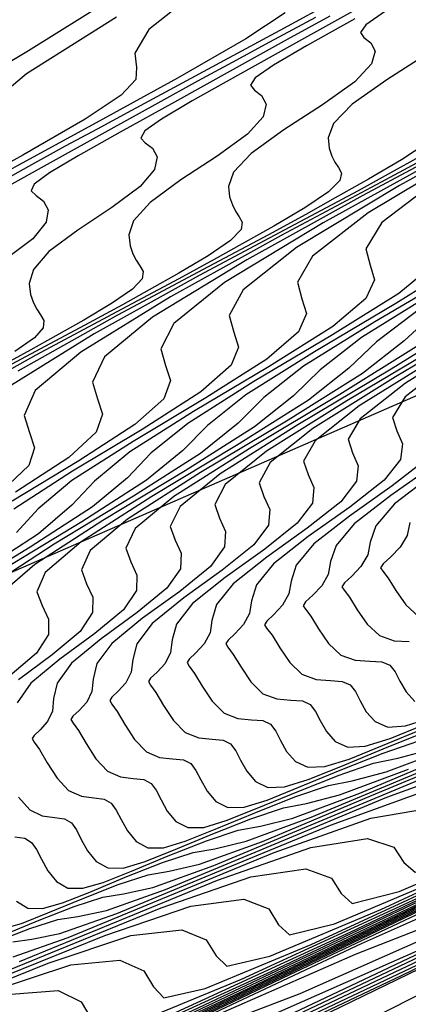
# Model space of a CAD drawing. Extents: x 3249832 to 3255657, y 13789405 to 13793316.
# Tile 192 of 256: x 3254639.33 to 3254644.04, y 13790552.26 to 13790564.2. Entities that reach past the tile are written whole.
import ezdxf

# ---------------------------------------------------------------- set-up
doc = ezdxf.new("R2010")
doc.units = 0
doc.header["$LTSCALE"] = 100
doc.header["$MEASUREMENT"] = 0
for name, color, linetype in [('GRATIO_CON', 10, 'CONTINUOUS'), ('GRATIO_ICON', 7, 'CONTINUOUS'), ('TARGETS_EAST', 7, 'CONTINUOUS')]:
    doc.layers.add(name, color=color, linetype=linetype)

# ---------------------------------------------------------------- blocks, each defined once
blk = doc.blocks.new('Gratio_032316_contours')
at = {"layer": 'GRATIO_CON', "color": 1, "linetype": 'Continuous', "flags": 128}
for points in [[(3254631.749, 13790546.781), (3254642.139, 13790551.705), (3254660.612, 13790560.669)], [(3254629.952, 13790546.105), (3254633.823, 13790547.807), (3254643.957, 13790552.61), (3254661.97, 13790561.35)], [(3254632.081, 13790547.153), (3254635.895, 13790548.831), (3254645.776, 13790553.514), (3254663.328, 13790562.031)], [(3254631.435, 13790547.138), (3254632.413, 13790547.577), (3254633.213, 13790547.874), (3254634.21, 13790548.201), (3254637.966, 13790549.856), (3254647.594, 13790554.419), (3254664.686, 13790562.712)], [(3254631.869, 13790547.388), (3254633.138, 13790547.995), (3254634.625, 13790548.706), (3254636.099, 13790549.384), (3254637.288, 13790549.873), (3254638.468, 13790550.296), (3254642.109, 13790551.904), (3254651.231, 13790556.227), (3254667.403, 13790564.074)], [(3254631.84, 13790547.41), (3254632.994, 13790547.946), (3254634.48, 13790548.657), (3254636.22, 13790549.489), (3254637.942, 13790550.288), (3254639.325, 13790550.873), (3254640.596, 13790551.344), (3254644.18, 13790552.928), (3254653.049, 13790557.132), (3254668.761, 13790564.755)], [(3254631.889, 13790547.498), (3254632.798, 13790547.888), (3254634.12, 13790548.504), (3254635.822, 13790549.319), (3254637.815, 13790550.273), (3254639.785, 13790551.192), (3254641.362, 13790551.872), (3254642.725, 13790552.392), (3254646.252, 13790553.953), (3254654.868, 13790558.036)], [(3254640.43, 13790564.448), (3254639.432, 13790563.82), (3254638.263, 13790563.122), (3254637.298, 13790562.502), (3254636.816, 13790562.072), (3254636.7, 13790561.802), (3254636.734, 13790561.624), (3254636.728, 13790561.473), (3254636.582, 13790561.296), (3254636.223, 13790561.042), (3254635.617, 13790560.683), (3254634.899, 13790560.283), (3254634.249, 13790559.93), (3254633.792, 13790559.683), (3254633.444, 13790559.494), (3254633.071, 13790559.288), (3254632.582, 13790559.015), (3254632.076, 13790558.72)], [(3254632.175, 13790547.743), (3254632.733, 13790547.921), (3254633.757, 13790548.365), (3254635.246, 13790549.062), (3254637.164, 13790549.981), (3254639.41, 13790551.056), (3254641.628, 13790552.095), (3254643.399, 13790552.872), (3254644.854, 13790553.44), (3254648.323, 13790554.977), (3254656.686, 13790558.941)], [(3254640.502, 13790564.228), (3254639.41, 13790563.541), (3254638.855, 13790563.077)], [(3254632.15, 13790549.075), (3254632.68, 13790549.184), (3254633.038, 13790549.114), (3254633.247, 13790548.922), (3254633.361, 13790548.699), (3254633.462, 13790548.537), (3254633.742, 13790548.528), (3254634.421, 13790548.766), (3254635.673, 13790549.32), (3254637.498, 13790550.178), (3254639.848, 13790551.304), (3254642.6, 13790552.623), (3254645.314, 13790553.903), (3254647.474, 13790554.871), (3254649.112, 13790555.536), (3254652.466, 13790557.026), (3254660.323, 13790560.75)], [(3254642.547, 13790564.281), (3254642.067, 13790563.967), (3254641.24, 13790563.491), (3254640.255, 13790562.947), (3254639.359, 13790562.46), (3254638.733, 13790562.122)], [(3254632.196, 13790549.185), (3254632.834, 13790549.411), (3254633.407, 13790549.54), (3254633.789, 13790549.483), (3254634.006, 13790549.297), (3254634.12, 13790549.076), (3254634.223, 13790548.917), (3254634.525, 13790548.921), (3254635.265, 13790549.188), (3254636.632, 13790549.798), (3254638.624, 13790550.736), (3254641.191, 13790551.966), (3254644.195, 13790553.407), (3254647.157, 13790554.807), (3254649.511, 13790555.871), (3254651.241, 13790556.584), (3254654.537, 13790558.05)], [(3254643.179, 13790564.451), (3254642.479, 13790564.07), (3254641.806, 13790563.706), (3254641.2, 13790563.377), (3254640.684, 13790563.099), (3254640.267, 13790562.874), (3254639.88, 13790562.664), (3254639.435, 13790562.42), (3254638.875, 13790562.11)], [(3254631.898, 13790549.2), (3254632.246, 13790549.282), (3254632.829, 13790549.496), (3254633.518, 13790549.746), (3254634.134, 13790549.896), (3254634.539, 13790549.851), (3254634.764, 13790549.671), (3254634.878, 13790549.454), (3254634.984, 13790549.298), (3254635.309, 13790549.313), (3254636.109, 13790549.61), (3254637.59, 13790550.275), (3254639.75, 13790551.294), (3254642.533, 13790552.628), (3254645.79, 13790554.19), (3254649, 13790555.71), (3254651.548, 13790556.87), (3254653.37, 13790557.631)], [(3254642.914, 13790564.227), (3254642.356, 13790563.925), (3254641.904, 13790563.681), (3254641.484, 13790563.453), (3254641.002, 13790563.189), (3254640.395, 13790562.853), (3254639.734, 13790562.486), (3254639.124, 13790562.146)], [(3254632.135, 13790549.499), (3254632.271, 13790549.483), (3254632.463, 13790549.48), (3254632.836, 13790549.573), (3254633.463, 13790549.808), (3254634.202, 13790550.081), (3254634.861, 13790550.251), (3254635.29, 13790550.22), (3254635.522, 13790550.046), (3254635.637, 13790549.831), (3254635.746, 13790549.679), (3254636.092, 13790549.706), (3254636.953, 13790550.033), (3254638.548, 13790550.753), (3254640.876, 13790551.853), (3254643.875, 13790553.29), (3254647.385, 13790554.974), (3254650.843, 13790556.614), (3254653.585, 13790557.87)], [(3254643.088, 13790564.243), (3254642.569, 13790563.958), (3254641.915, 13790563.596), (3254641.203, 13790563.201), (3254640.545, 13790562.834), (3254640.035, 13790562.547), (3254639.688, 13790562.342), (3254639.503, 13790562.206), (3254639.466, 13790562.125), (3254639.525, 13790562.067), (3254639.615, 13790562), (3254639.615, 13790562), (3254639.674, 13790561.894), (3254639.648, 13790561.743), (3254639.486, 13790561.544), (3254639.165, 13790561.302)], [(3254632.154, 13790549.769), (3254632.265, 13790549.731), (3254632.397, 13790549.754), (3254632.569, 13790549.82), (3254632.792, 13790549.911), (3254633.027, 13790549.996), (3254633.229, 13790550.04), (3254633.38, 13790550.032), (3254633.594, 13790550.04), (3254634.015, 13790550.156), (3254634.729, 13790550.431), (3254635.57, 13790550.751), (3254636.315, 13790550.963), (3254636.79, 13790550.957), (3254637.039, 13790550.795), (3254637.154, 13790550.586), (3254637.268, 13790550.44), (3254637.659, 13790550.491), (3254638.641, 13790550.877), (3254640.465, 13790551.708), (3254643.127, 13790552.969), (3254646.559, 13790554.614), (3254650.575, 13790556.541), (3254654.529, 13790558.422)], [(3254643.388, 13790564.211), (3254642.803, 13790563.883), (3254642.404, 13790563.649), (3254642.183, 13790563.494), (3254642.126, 13790563.404), (3254642.175, 13790563.344), (3254642.26, 13790563.279), (3254642.26, 13790563.279), (3254642.315, 13790563.176), (3254642.278, 13790563.023), (3254642.089, 13790562.813), (3254641.72, 13790562.546), (3254641.28, 13790562.256), (3254640.907, 13790561.984), (3254640.708, 13790561.762), (3254640.65, 13790561.59), (3254640.666, 13790561.459), (3254640.7, 13790561.36), (3254640.739, 13790561.282), (3254640.783, 13790561.216), (3254640.822, 13790561.147), (3254640.811, 13790561.059), (3254640.695, 13790560.933), (3254640.441, 13790560.757), (3254640.106, 13790560.557), (3254639.767, 13790560.365), (3254639.464, 13790560.197), (3254639.083, 13790559.989)], [(3254638.442, 13790550.883), (3254639.484, 13790551.3), (3254641.423, 13790552.186), (3254644.253, 13790553.527), (3254647.901, 13790555.275), (3254652.17, 13790557.325), (3254656.372, 13790559.325)], [(3254643.762, 13790564.302), (3254643.524, 13790564.138), (3254643.457, 13790564.043), (3254643.5, 13790563.982), (3254643.583, 13790563.918), (3254643.583, 13790563.918), (3254643.636, 13790563.817), (3254643.593, 13790563.663), (3254643.39, 13790563.447), (3254642.998, 13790563.169), (3254642.529, 13790562.864), (3254642.133, 13790562.579), (3254641.92, 13790562.352), (3254641.857, 13790562.179), (3254641.872, 13790562.05), (3254641.905, 13790561.953), (3254641.944, 13790561.876), (3254641.987, 13790561.811), (3254642.025, 13790561.743), (3254642.01, 13790561.654), (3254641.884, 13790561.523), (3254641.612, 13790561.338), (3254641.256, 13790561.126), (3254640.896, 13790560.923), (3254640.574, 13790560.744), (3254640.169, 13790560.524), (3254639.517, 13790560.176), (3254638.534, 13790559.65)], [(3254644.908, 13790564.303), (3254644.692, 13790564.082), (3254644.276, 13790563.791), (3254643.779, 13790563.471), (3254643.359, 13790563.175), (3254643.133, 13790562.941), (3254643.065, 13790562.768), (3254643.078, 13790562.641), (3254643.111, 13790562.545), (3254643.149, 13790562.47), (3254643.192, 13790562.406), (3254643.228, 13790562.339), (3254643.209, 13790562.249), (3254643.072, 13790562.113), (3254642.784, 13790561.92), (3254642.406, 13790561.696), (3254642.025, 13790561.481), (3254641.684, 13790561.291), (3254641.256, 13790561.058), (3254640.565, 13790560.689), (3254639.524, 13790560.133), (3254638.377, 13790559.49)], [(3254639.225, 13790551.276), (3254640.328, 13790551.722), (3254642.382, 13790552.663), (3254645.379, 13790554.085), (3254649.243, 13790555.937), (3254653.765, 13790558.108)], [(3254645.553, 13790564.413), (3254645.029, 13790564.079), (3254644.585, 13790563.77), (3254644.346, 13790563.531), (3254644.272, 13790563.358), (3254644.285, 13790563.232), (3254644.317, 13790563.138), (3254644.354, 13790563.064), (3254644.396, 13790563.001), (3254644.431, 13790562.935), (3254644.407, 13790562.844), (3254644.261, 13790562.704), (3254643.955, 13790562.501), (3254643.556, 13790562.265), (3254643.153, 13790562.038), (3254642.794, 13790561.838), (3254642.342, 13790561.592), (3254641.613, 13790561.203), (3254640.514, 13790560.616), (3254639.303, 13790559.94)], [(3254639.314, 13790551.92), (3254639.43, 13790551.718), (3254639.552, 13790551.582), (3254640.009, 13790551.668), (3254641.172, 13790552.145), (3254643.34, 13790553.141), (3254646.505, 13790554.643), (3254650.585, 13790556.599), (3254655.36, 13790558.892)], [(3254646.764, 13790564.252), (3254646.804, 13790564.191), (3254646.837, 13790564.127), (3254646.805, 13790564.034), (3254646.639, 13790563.885), (3254646.298, 13790563.664), (3254645.856, 13790563.404), (3254645.411, 13790563.154), (3254645.014, 13790562.933), (3254644.514, 13790562.661), (3254643.709, 13790562.231), (3254642.495, 13790561.583), (3254641.154, 13790560.839), (3254640.067, 13790560.169), (3254639.515, 13790559.702), (3254639.38, 13790559.402), (3254639.444, 13790559.195), (3254639.507, 13790559.01), (3254639.438, 13790558.794), (3254639.123, 13790558.495)], [(3254638.99, 13790552.426), (3254639.949, 13790552.741), (3254640.542, 13790552.799), (3254640.831, 13790552.669), (3254640.948, 13790552.473), (3254641.075, 13790552.343), (3254641.575, 13790552.453), (3254642.86, 13790552.989), (3254645.257, 13790554.096), (3254648.757, 13790555.759), (3254653.269, 13790557.923)], [(3254647.47, 13790564.245), (3254647.006, 13790563.974), (3254646.54, 13790563.711), (3254646.124, 13790563.48), (3254645.6, 13790563.195), (3254644.757, 13790562.745), (3254643.485, 13790562.066), (3254642.079, 13790561.289), (3254640.938, 13790560.591), (3254640.356, 13790560.11), (3254640.209, 13790559.806), (3254640.27, 13790559.601), (3254640.332, 13790559.417), (3254640.256, 13790559.199), (3254639.923, 13790558.893), (3254639.275, 13790558.47)], [(3254638.527, 13790552.3), (3254639.674, 13790552.761), (3254640.676, 13790553.097), (3254641.293, 13790553.167), (3254641.589, 13790553.044), (3254641.707, 13790552.851), (3254641.836, 13790552.724), (3254642.359, 13790552.846), (3254643.704, 13790553.412), (3254646.215, 13790554.574), (3254649.883, 13790556.317), (3254654.611, 13790558.585)], [(3254647.669, 13790564.269), (3254647.234, 13790564.027), (3254646.687, 13790563.729), (3254645.805, 13790563.259), (3254644.475, 13790562.549), (3254643.005, 13790561.738), (3254641.81, 13790561.013), (3254641.196, 13790560.518), (3254641.037, 13790560.21), (3254641.096, 13790560.006), (3254641.156, 13790559.824), (3254641.073, 13790559.604), (3254640.722, 13790559.29), (3254640.044, 13790558.851), (3254639.235, 13790558.362)], [(3254639.16, 13790552.611), (3254640.358, 13790553.096), (3254641.403, 13790553.453), (3254642.043, 13790553.536), (3254642.347, 13790553.419), (3254642.465, 13790553.228), (3254642.597, 13790553.104), (3254643.142, 13790553.239), (3254644.548, 13790553.834), (3254647.174, 13790555.051), (3254651.009, 13790556.875), (3254655.953, 13790559.247)], [(3254647.773, 13790564.263), (3254646.853, 13790563.772), (3254645.465, 13790563.032), (3254643.93, 13790562.188), (3254642.681, 13790561.436), (3254642.037, 13790560.925), (3254641.866, 13790560.614), (3254641.922, 13790560.412), (3254641.98, 13790560.231), (3254641.89, 13790560.009), (3254641.522, 13790559.687), (3254640.813, 13790559.233), (3254639.968, 13790558.724), (3254639.258, 13790558.266)], [(3254638.734, 13790552.489), (3254639.793, 13790552.923), (3254641.042, 13790553.431), (3254642.13, 13790553.808), (3254642.794, 13790553.904), (3254643.106, 13790553.793), (3254643.224, 13790553.605), (3254643.358, 13790553.485), (3254643.925, 13790553.631), (3254645.392, 13790554.257), (3254648.132, 13790555.529), (3254652.135, 13790557.433), (3254657.295, 13790559.908)], [(3254648.949, 13790564.8), (3254647.445, 13790563.999), (3254645.781, 13790563.087), (3254644.424, 13790562.28), (3254643.718, 13790561.741), (3254643.523, 13790561.423), (3254643.574, 13790561.222), (3254643.628, 13790561.045), (3254643.524, 13790560.82), (3254643.121, 13790560.481), (3254642.351, 13790559.995), (3254641.433, 13790559.449), (3254640.662, 13790558.959), (3254640.234, 13790558.605), (3254639.961, 13790558.313), (3254639.556, 13790557.968), (3254638.831, 13790557.496)], [(3254639.247, 13790552.84), (3254639.913, 13790553.072), (3254641.06, 13790553.546), (3254642.41, 13790554.101), (3254643.584, 13790554.52), (3254644.295, 13790554.641), (3254644.622, 13790554.543), (3254644.741, 13790554.36), (3254644.881, 13790554.246), (3254645.492, 13790554.416), (3254647.08, 13790555.101), (3254650.049, 13790556.484), (3254654.386, 13790558.549)], [(3254648.435, 13790564.482), (3254646.707, 13790563.536), (3254645.295, 13790562.702), (3254644.559, 13790562.149), (3254644.351, 13790561.827), (3254644.399, 13790561.628), (3254644.452, 13790561.452), (3254644.341, 13790561.225), (3254643.921, 13790560.879), (3254643.119, 13790560.377), (3254642.166, 13790559.811), (3254641.365, 13790559.305), (3254640.918, 13790558.943), (3254640.632, 13790558.645), (3254640.21, 13790558.292), (3254639.456, 13790557.804), (3254638.563, 13790557.259)], [(3254639.243, 13790553.019), (3254639.476, 13790553.051), (3254639.812, 13790553.12), (3254640.503, 13790553.364), (3254641.693, 13790553.857), (3254643.094, 13790554.436), (3254644.311, 13790554.875), (3254645.045, 13790555.01), (3254645.381, 13790554.917), (3254645.5, 13790554.738), (3254645.642, 13790554.627), (3254646.275, 13790554.809), (3254647.924, 13790555.524), (3254651.007, 13790556.962), (3254655.512, 13790559.107)], [(3254649.425, 13790564.965), (3254647.632, 13790563.986), (3254646.167, 13790563.124), (3254645.4, 13790562.557), (3254645.18, 13790562.231), (3254645.225, 13790562.033), (3254645.276, 13790561.859), (3254645.158, 13790561.63), (3254644.72, 13790561.276), (3254643.888, 13790560.758), (3254642.899, 13790560.173), (3254642.067, 13790559.652), (3254641.602, 13790559.28), (3254641.303, 13790558.977), (3254640.864, 13790558.615), (3254640.081, 13790558.112), (3254639.154, 13790557.549)], [(3254639.043, 13790553.024), (3254639.451, 13790553.183), (3254639.79, 13790553.29), (3254640.031, 13790553.326), (3254640.378, 13790553.4), (3254641.093, 13790553.655), (3254642.326, 13790554.169), (3254643.778, 13790554.772), (3254645.038, 13790555.231), (3254645.795, 13790555.378), (3254646.139, 13790555.292), (3254646.259, 13790555.115), (3254646.403, 13790555.008), (3254647.058, 13790555.201), (3254648.768, 13790555.946), (3254651.965, 13790557.439), (3254656.638, 13790559.665)], [(3254648.558, 13790564.435), (3254647.038, 13790563.546), (3254646.24, 13790562.965), (3254646.008, 13790562.635), (3254646.051, 13790562.439), (3254646.1, 13790562.266), (3254645.975, 13790562.036), (3254645.52, 13790561.673), (3254644.657, 13790561.139), (3254643.632, 13790560.536), (3254642.769, 13790559.998), (3254642.286, 13790559.618), (3254641.975, 13790559.309), (3254641.519, 13790558.939), (3254640.706, 13790558.421), (3254639.745, 13790557.839), (3254638.947, 13790557.322)], [(3254639.162, 13790553.117), (3254639.564, 13790553.284), (3254639.986, 13790553.449), (3254640.336, 13790553.56), (3254640.585, 13790553.6), (3254640.943, 13790553.68), (3254641.682, 13790553.947), (3254642.959, 13790554.48), (3254644.462, 13790555.107), (3254645.765, 13790555.587), (3254646.546, 13790555.747), (3254646.897, 13790555.667), (3254647.017, 13790555.493), (3254647.165, 13790555.388), (3254647.842, 13790555.594), (3254649.612, 13790556.368), (3254652.924, 13790557.917), (3254657.764, 13790560.223)], [(3254648.781, 13790564.39), (3254647.922, 13790563.781), (3254647.666, 13790563.443), (3254647.703, 13790563.25), (3254647.748, 13790563.08), (3254647.609, 13790562.846), (3254647.119, 13790562.467), (3254646.195, 13790561.902), (3254645.098, 13790561.26), (3254644.174, 13790560.691), (3254643.654, 13790560.293), (3254643.318, 13790559.973), (3254642.827, 13790559.586), (3254641.956, 13790559.037), (3254640.927, 13790558.419), (3254640.071, 13790557.871), (3254639.636, 13790557.498), (3254639.536, 13790557.264), (3254639.601, 13790557.097), (3254639.677, 13790556.933), (3254639.677, 13790556.747), (3254639.532, 13790556.521), (3254639.207, 13790556.246)], [(3254639.29, 13790553.511), (3254639.426, 13790553.428), (3254639.603, 13790553.423), (3254639.844, 13790553.492), (3254640.176, 13790553.624), (3254640.606, 13790553.803), (3254641.057, 13790553.98), (3254641.43, 13790554.102), (3254641.693, 13790554.149), (3254642.074, 13790554.241), (3254642.862, 13790554.53), (3254644.225, 13790555.103), (3254645.83, 13790555.777), (3254647.219, 13790556.298), (3254648.047, 13790556.483), (3254648.414, 13790556.416), (3254648.535, 13790556.248), (3254648.687, 13790556.15), (3254649.408, 13790556.379), (3254651.3, 13790557.213), (3254654.84, 13790558.872)], [(3254649.652, 13790564.812), (3254648.762, 13790564.189), (3254648.494, 13790563.848), (3254648.529, 13790563.655), (3254648.572, 13790563.487), (3254648.426, 13790563.251), (3254647.918, 13790562.865), (3254646.964, 13790562.283), (3254645.831, 13790561.623), (3254644.876, 13790561.037), (3254644.339, 13790560.631), (3254643.989, 13790560.305), (3254643.481, 13790559.91), (3254642.581, 13790559.345), (3254641.518, 13790558.709), (3254640.632, 13790558.145), (3254640.181, 13790557.764), (3254640.075, 13790557.528), (3254640.138, 13790557.361), (3254640.213, 13790557.199), (3254640.21, 13790557.013), (3254640.059, 13790556.783), (3254639.722, 13790556.501), (3254639.312, 13790556.198)], [(3254639.27, 13790554.292), (3254639.389, 13790554.275), (3254639.471, 13790554.226), (3254639.532, 13790554.139), (3254639.592, 13790554.021), (3254639.669, 13790553.882), (3254639.773, 13790553.753), (3254639.911, 13790553.672), (3254640.092, 13790553.669), (3254640.34, 13790553.741), (3254640.684, 13790553.878), (3254641.127, 13790554.062), (3254641.592, 13790554.245), (3254641.977, 13790554.373), (3254642.248, 13790554.423), (3254642.639, 13790554.521), (3254643.452, 13790554.822), (3254644.858, 13790555.415)], [(3254649.323, 13790564.252), (3254649.355, 13790564.061), (3254649.396, 13790563.894), (3254649.243, 13790563.657), (3254648.718, 13790563.262), (3254647.733, 13790562.665), (3254646.564, 13790561.985), (3254645.578, 13790561.384), (3254645.023, 13790560.968), (3254644.661, 13790560.637), (3254644.135, 13790560.233), (3254643.206, 13790559.654), (3254642.109, 13790558.998), (3254641.194, 13790558.419), (3254640.727, 13790558.03), (3254640.614, 13790557.792), (3254640.676, 13790557.626), (3254640.749, 13790557.465), (3254640.744, 13790557.278), (3254640.585, 13790557.045), (3254640.237, 13790556.757), (3254639.813, 13790556.446), (3254639.464, 13790556.155), (3254639.297, 13790555.918)], [(3254639.311, 13790554.772), (3254639.449, 13790554.621), (3254639.601, 13790554.549), (3254639.748, 13790554.529), (3254639.87, 13790554.513), (3254639.954, 13790554.464), (3254640.015, 13790554.379), (3254640.074, 13790554.261), (3254640.151, 13790554.123), (3254640.256, 13790553.995), (3254640.395, 13790553.916), (3254640.581, 13790553.915), (3254640.837, 13790553.99), (3254641.191, 13790554.132), (3254641.648, 13790554.322), (3254642.127, 13790554.511), (3254642.524, 13790554.643), (3254642.802, 13790554.698), (3254643.204, 13790554.801), (3254644.041, 13790555.113)], [(3254644.789, 13790560.557), (3254643.831, 13790559.962), (3254642.7, 13790559.288), (3254641.756, 13790558.694), (3254641.272, 13790558.297), (3254641.153, 13790558.056), (3254641.213, 13790557.89), (3254641.286, 13790557.73), (3254641.277, 13790557.543), (3254641.112, 13790557.307), (3254640.752, 13790557.013), (3254640.315, 13790556.694), (3254639.954, 13790556.397), (3254639.78, 13790556.157), (3254639.737, 13790555.968), (3254639.724, 13790555.817), (3254639.663, 13790555.691), (3254639.576, 13790555.591), (3254639.503, 13790555.523), (3254639.479, 13790555.484), (3254639.504, 13790555.441), (3254639.568, 13790555.352), (3254639.662, 13790555.192), (3254639.78, 13790555.006), (3254639.92, 13790554.855), (3254640.075, 13790554.785), (3254640.225, 13790554.766), (3254640.351, 13790554.751), (3254640.436, 13790554.703), (3254640.498, 13790554.618), (3254640.557, 13790554.501), (3254640.634, 13790554.364), (3254640.739, 13790554.237), (3254640.88, 13790554.16), (3254641.07, 13790554.161), (3254641.333, 13790554.239), (3254641.698, 13790554.385), (3254642.169, 13790554.581), (3254642.663, 13790554.777), (3254643.07, 13790554.914), (3254643.356, 13790554.972), (3254643.77, 13790555.081), (3254644.631, 13790555.405)], [(3254645.081, 13790560.579), (3254643.881, 13790559.868), (3254642.88, 13790559.243), (3254642.362, 13790558.829), (3254642.23, 13790558.584), (3254642.287, 13790558.42), (3254642.358, 13790558.261), (3254642.344, 13790558.073), (3254642.165, 13790557.831), (3254641.782, 13790557.524), (3254641.318, 13790557.19), (3254640.933, 13790556.879), (3254640.746, 13790556.633), (3254640.697, 13790556.443), (3254640.679, 13790556.29), (3254640.614, 13790556.161), (3254640.52, 13790556.057), (3254640.443, 13790555.985), (3254640.418, 13790555.945), (3254640.443, 13790555.901), (3254640.507, 13790555.813), (3254640.601, 13790555.655), (3254640.72, 13790555.472), (3254640.863, 13790555.324), (3254641.023, 13790555.256), (3254641.181, 13790555.239), (3254641.313, 13790555.226), (3254641.402, 13790555.18), (3254641.464, 13790555.097), (3254641.523, 13790554.982), (3254641.599, 13790554.846), (3254641.704, 13790554.722), (3254641.85, 13790554.648), (3254642.048, 13790554.653), (3254642.326, 13790554.738), (3254642.712, 13790554.893), (3254643.211, 13790555.1), (3254643.733, 13790555.308), (3254644.164, 13790555.456)], [(3254644.472, 13790560.158), (3254643.442, 13790559.517), (3254642.908, 13790559.095), (3254642.769, 13790558.848), (3254642.825, 13790558.684), (3254642.894, 13790558.527), (3254642.877, 13790558.338), (3254642.692, 13790558.094), (3254642.297, 13790557.78), (3254641.819, 13790557.438), (3254641.423, 13790557.121), (3254641.229, 13790556.871), (3254641.177, 13790556.68), (3254641.157, 13790556.527), (3254641.089, 13790556.396), (3254640.992, 13790556.289), (3254640.913, 13790556.216), (3254640.887, 13790556.175), (3254640.912, 13790556.131), (3254640.977, 13790556.044), (3254641.07, 13790555.887), (3254641.19, 13790555.705), (3254641.334, 13790555.559), (3254641.497, 13790555.492), (3254641.659, 13790555.476), (3254641.794, 13790555.464), (3254641.884, 13790555.419), (3254641.947, 13790555.336), (3254642.005, 13790555.222), (3254642.081, 13790555.087), (3254642.187, 13790554.964), (3254642.335, 13790554.892), (3254642.538, 13790554.9), (3254642.823, 13790554.987), (3254643.219, 13790555.146), (3254643.732, 13790555.359), (3254644.268, 13790555.573)], [(3254645.063, 13790560.448), (3254644.004, 13790559.792), (3254643.453, 13790559.362), (3254643.308, 13790559.112), (3254643.362, 13790558.949), (3254643.431, 13790558.792), (3254643.411, 13790558.604), (3254643.218, 13790558.356), (3254642.812, 13790558.035), (3254642.321, 13790557.685), (3254641.913, 13790557.362), (3254641.713, 13790557.109), (3254641.656, 13790556.917), (3254641.635, 13790556.764), (3254641.564, 13790556.631), (3254641.464, 13790556.522), (3254641.383, 13790556.447), (3254641.356, 13790556.405), (3254641.382, 13790556.362), (3254641.447, 13790556.275), (3254641.54, 13790556.119), (3254641.66, 13790555.938), (3254641.805, 13790555.793), (3254641.972, 13790555.728), (3254642.137, 13790555.713), (3254642.275, 13790555.702), (3254642.367, 13790555.657), (3254642.43, 13790555.575), (3254642.488, 13790555.462), (3254642.563, 13790555.328), (3254642.67, 13790555.207), (3254642.819, 13790555.136), (3254643.027, 13790555.146), (3254643.319, 13790555.236), (3254643.726, 13790555.4), (3254644.253, 13790555.619)], [(3254644.566, 13790560.066), (3254643.998, 13790559.628), (3254643.846, 13790559.375), (3254643.899, 13790559.213), (3254643.967, 13790559.058), (3254643.944, 13790558.869), (3254643.745, 13790558.618), (3254643.327, 13790558.291), (3254642.822, 13790557.933), (3254642.403, 13790557.604), (3254642.196, 13790557.348), (3254642.136, 13790557.155), (3254642.113, 13790557), (3254642.039, 13790556.866), (3254641.936, 13790556.755), (3254641.853, 13790556.678), (3254641.825, 13790556.635), (3254641.851, 13790556.592), (3254641.916, 13790556.505), (3254642.01, 13790556.351), (3254642.13, 13790556.171), (3254642.276, 13790556.028), (3254642.446, 13790555.964), (3254642.615, 13790555.95), (3254642.756, 13790555.94), (3254642.85, 13790555.896), (3254642.913, 13790555.814), (3254642.971, 13790555.702), (3254643.046, 13790555.569), (3254643.153, 13790555.449), (3254643.304, 13790555.38), (3254643.516, 13790555.392), (3254643.816, 13790555.486), (3254644.234, 13790555.653)], [(3254644.357, 13790558.803), (3254643.825, 13790558.429), (3254643.382, 13790558.087), (3254643.162, 13790557.824), (3254643.096, 13790557.629), (3254643.068, 13790557.474), (3254642.989, 13790557.336), (3254642.881, 13790557.221), (3254642.793, 13790557.14), (3254642.764, 13790557.095), (3254642.79, 13790557.052), (3254642.856, 13790556.967), (3254642.949, 13790556.814), (3254643.069, 13790556.638), (3254643.219, 13790556.497), (3254643.394, 13790556.435), (3254643.57, 13790556.424), (3254643.718, 13790556.415), (3254643.815, 13790556.373), (3254643.879, 13790556.293), (3254643.937, 13790556.182), (3254644.011, 13790556.051), (3254644.118, 13790555.933)], [(3254644.326, 13790558.677), (3254643.872, 13790558.328), (3254643.645, 13790558.062), (3254643.576, 13790557.866), (3254643.546, 13790557.71), (3254643.464, 13790557.571), (3254643.353, 13790557.454), (3254643.263, 13790557.371), (3254643.233, 13790557.325), (3254643.259, 13790557.282), (3254643.325, 13790557.197), (3254643.419, 13790557.046), (3254643.539, 13790556.871), (3254643.69, 13790556.732), (3254643.868, 13790556.671), (3254644.048, 13790556.661)], [(3254644.056, 13790558.104), (3254644.024, 13790557.947), (3254643.939, 13790557.806), (3254643.825, 13790557.687), (3254643.733, 13790557.602), (3254643.702, 13790557.555), (3254643.728, 13790557.512), (3254643.795, 13790557.428), (3254643.888, 13790557.278), (3254644.009, 13790557.104), (3254644.161, 13790556.966)]]:
    blk.add_lwpolyline(points, dxfattribs=at)
at = {"layer": 'GRATIO_CON', "color": 5, "linetype": 'Continuous', "flags": 128}
blk.add_lwpolyline([(3254627.974, 13790543.635), (3254628.839, 13790544.172), (3254629.879, 13790544.763), (3254630.77, 13790545.306), (3254631.786, 13790545.973), (3254635.594, 13790548.034), (3254645.46, 13790553.036), (3254663.069, 13790561.762)], dxfattribs=at)
at = {"layer": 'GRATIO_ICON', "color": 7, "linetype": 'Continuous', "flags": 128}
for points in [[(3254631.796, 13790547.333), (3254633.03, 13790547.922), (3254634.256, 13790548.48), (3254635.251, 13790548.874), (3254636.339, 13790549.249), (3254640.037, 13790550.88), (3254649.412, 13790555.323), (3254666.045, 13790563.393)], [(3254631.953, 13790548.828), (3254632.288, 13790548.746), (3254632.489, 13790548.547), (3254632.602, 13790548.321), (3254632.701, 13790548.156), (3254632.959, 13790548.136), (3254633.577, 13790548.343), (3254634.715, 13790548.843), (3254636.372, 13790549.62), (3254638.506, 13790550.642), (3254641.005, 13790551.84), (3254643.471, 13790552.999), (3254645.436, 13790553.871), (3254646.983, 13790554.488), (3254650.395, 13790556.001), (3254658.504, 13790559.845)], [(3254641.522, 13790564.581), (3254640.894, 13790564.082), (3254640.721, 13790563.792), (3254640.744, 13790563.619), (3254640.733, 13790563.474), (3254640.559, 13790563.286), (3254640.119, 13790562.992), (3254639.366, 13790562.555), (3254638.469, 13790562.059)], [(3254632.062, 13790549.567), (3254632.271, 13790549.652), (3254632.492, 13790549.73), (3254632.682, 13790549.77), (3254632.825, 13790549.757), (3254633.028, 13790549.76), (3254633.426, 13790549.865), (3254634.096, 13790550.119), (3254634.886, 13790550.416), (3254635.588, 13790550.607), (3254636.04, 13790550.588), (3254636.281, 13790550.421), (3254636.396, 13790550.209), (3254636.507, 13790550.059), (3254636.875, 13790550.098), (3254637.797, 13790550.455), (3254639.507, 13790551.231), (3254642.002, 13790552.411), (3254645.217, 13790553.952), (3254648.98, 13790555.758), (3254652.686, 13790557.518), (3254655.622, 13790558.869)], [(3254643.435, 13790564.34), (3254642.672, 13790563.915), (3254641.966, 13790563.523), (3254641.419, 13790563.215), (3254641.046, 13790562.995), (3254640.843, 13790562.85), (3254640.796, 13790562.764), (3254640.85, 13790562.706), (3254640.937, 13790562.64), (3254640.937, 13790562.64), (3254640.994, 13790562.535), (3254640.963, 13790562.383), (3254640.787, 13790562.178), (3254640.443, 13790561.924), (3254640.03, 13790561.649), (3254639.681, 13790561.389), (3254639.495, 13790561.172), (3254639.443, 13790561.001), (3254639.46, 13790560.868), (3254639.494, 13790560.767), (3254639.534, 13790560.689), (3254639.579, 13790560.62), (3254639.62, 13790560.551), (3254639.612, 13790560.464), (3254639.506, 13790560.342), (3254639.269, 13790560.176)], [(3254645.811, 13790564.365), (3254645.558, 13790564.121), (3254645.48, 13790563.947), (3254645.491, 13790563.823), (3254645.522, 13790563.731), (3254645.559, 13790563.658), (3254645.6, 13790563.596), (3254645.634, 13790563.531), (3254645.606, 13790563.439), (3254645.45, 13790563.294), (3254645.127, 13790563.082), (3254644.706, 13790562.835), (3254644.282, 13790562.596), (3254643.904, 13790562.386), (3254643.428, 13790562.126), (3254642.661, 13790561.717), (3254641.504, 13790561.099), (3254640.228, 13790560.39), (3254639.196, 13790559.747)], [(3254639.222, 13790552.386), (3254639.792, 13790552.43), (3254640.072, 13790552.294), (3254640.189, 13790552.096), (3254640.313, 13790551.962), (3254640.792, 13790552.061), (3254642.016, 13790552.567), (3254644.298, 13790553.619), (3254647.631, 13790555.201), (3254651.927, 13790557.261), (3254656.955, 13790559.675)], [(3254647.901, 13790564.286), (3254646.455, 13790563.516), (3254644.856, 13790562.637), (3254643.553, 13790561.858), (3254642.878, 13790561.333), (3254642.694, 13790561.019), (3254642.748, 13790560.817), (3254642.804, 13790560.638), (3254642.707, 13790560.415), (3254642.321, 13790560.084), (3254641.582, 13790559.614), (3254640.701, 13790559.087), (3254639.96, 13790558.613), (3254639.55, 13790558.268), (3254639.289, 13790557.981)], [(3254639.323, 13790552.781), (3254640.427, 13790553.234), (3254641.726, 13790553.766), (3254642.857, 13790554.164), (3254643.544, 13790554.273), (3254643.864, 13790554.168), (3254643.983, 13790553.983), (3254644.12, 13790553.866), (3254644.709, 13790554.024), (3254646.236, 13790554.679), (3254649.09, 13790556.006), (3254653.26, 13790557.991)], [(3254649.483, 13790564.885), (3254647.909, 13790563.968), (3254647.081, 13790563.373), (3254646.837, 13790563.039), (3254646.877, 13790562.844), (3254646.924, 13790562.673), (3254646.792, 13790562.441), (3254646.319, 13790562.07), (3254645.426, 13790561.521), (3254644.365, 13790560.898), (3254643.471, 13790560.345), (3254642.97, 13790559.956), (3254642.646, 13790559.641), (3254642.173, 13790559.263), (3254641.331, 13790558.729), (3254640.336, 13790558.129), (3254639.509, 13790557.596), (3254639.091, 13790557.232)], [(3254639.113, 13790553.177), (3254639.347, 13790553.243), (3254639.669, 13790553.371), (3254640.085, 13790553.543), (3254640.521, 13790553.714), (3254640.883, 13790553.831), (3254641.139, 13790553.875), (3254641.508, 13790553.961), (3254642.272, 13790554.238), (3254643.592, 13790554.792), (3254645.146, 13790555.442), (3254646.492, 13790555.943), (3254647.296, 13790556.115), (3254647.656, 13790556.042), (3254647.776, 13790555.87), (3254647.926, 13790555.769), (3254648.625, 13790555.986), (3254650.456, 13790556.791), (3254653.882, 13790558.394)], [(3254644.456, 13790560.27), (3254643.291, 13790559.578), (3254642.318, 13790558.968), (3254641.817, 13790558.563), (3254641.691, 13790558.32), (3254641.75, 13790558.155), (3254641.822, 13790557.996), (3254641.811, 13790557.808), (3254641.638, 13790557.569), (3254641.267, 13790557.268), (3254640.816, 13790556.942), (3254640.443, 13790556.638), (3254640.263, 13790556.395), (3254640.217, 13790556.206), (3254640.201, 13790556.054), (3254640.139, 13790555.926), (3254640.048, 13790555.824), (3254639.973, 13790555.754), (3254639.949, 13790555.714), (3254639.974, 13790555.671), (3254640.038, 13790555.583), (3254640.131, 13790555.424), (3254640.25, 13790555.239), (3254640.392, 13790555.09), (3254640.549, 13790555.02), (3254640.703, 13790555.002), (3254640.832, 13790554.989), (3254640.919, 13790554.941), (3254640.981, 13790554.857), (3254641.04, 13790554.741), (3254641.116, 13790554.605), (3254641.221, 13790554.48), (3254641.365, 13790554.404), (3254641.559, 13790554.407), (3254641.83, 13790554.489), (3254642.205, 13790554.639), (3254642.69, 13790554.84), (3254643.198, 13790555.042), (3254643.617, 13790555.185), (3254643.91, 13790555.247), (3254644.335, 13790555.361)], [(3254644.271, 13790558.88), (3254643.842, 13790558.547), (3254643.323, 13790558.181), (3254642.892, 13790557.845), (3254642.679, 13790557.586), (3254642.616, 13790557.392), (3254642.59, 13790557.237), (3254642.514, 13790557.101), (3254642.408, 13790556.988), (3254642.323, 13790556.909), (3254642.295, 13790556.865), (3254642.32, 13790556.822), (3254642.386, 13790556.736), (3254642.479, 13790556.583), (3254642.6, 13790556.405), (3254642.748, 13790556.263), (3254642.92, 13790556.2), (3254643.093, 13790556.187), (3254643.237, 13790556.178), (3254643.332, 13790556.134), (3254643.396, 13790556.054), (3254643.454, 13790555.942), (3254643.528, 13790555.81), (3254643.636, 13790555.691), (3254643.789, 13790555.623), (3254644.005, 13790555.638), (3254644.312, 13790555.735)]]:
    blk.add_lwpolyline(points, dxfattribs=at)

msp = doc.modelspace()

# ---------------------------------------------------------------- linework, layer by layer
at = {"layer": 'TARGETS_EAST', "color": 1}
msp.add_line((3254692.569, 13790580.766), (3254597.609, 13790539.346), dxfattribs=at)

# ---------------------------------------------------------------- block references
at = {"layer": 'TARGETS_EAST'}
msp.add_blockref('Gratio_032316_contours', (0, 0), dxfattribs=at)

doc.saveas('drawing.dxf')
